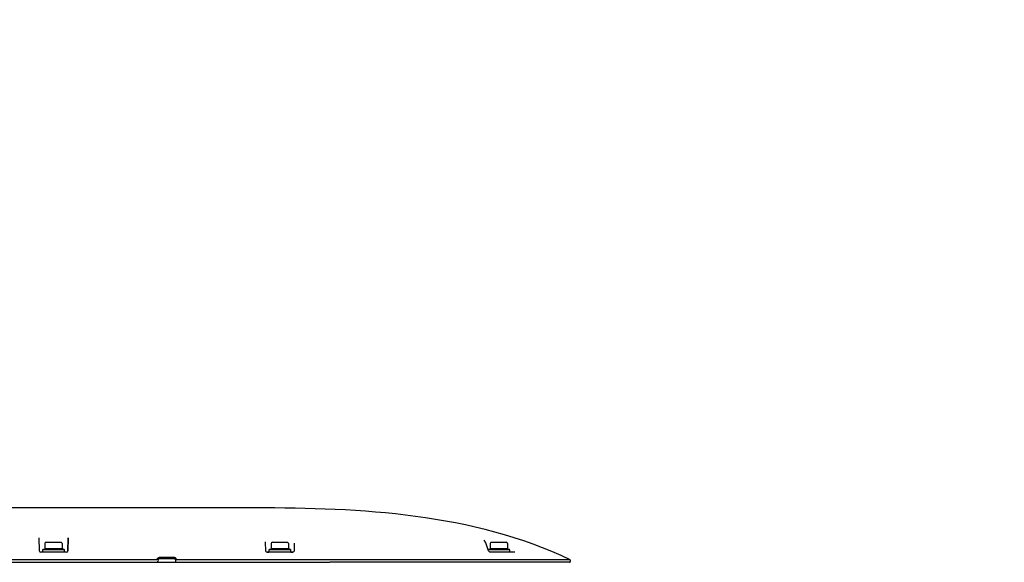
# Model space of a CAD drawing. Header units: millimetres. Extents: x 7426 to 8300, y 124 to 421.
# Tile 101 of 130: x 8190 to 8203, y 229 to 236. Entities that reach past the tile are written whole.
import ezdxf

# ---------------------------------------------------------------- set-up
doc = ezdxf.new("R2010")
doc.units = ezdxf.units.MM
doc.linetypes.add('BANKLINE1', pattern=[5.5, 4, -1.5])
doc.layers.add('00_COMPONENTS', color=7, linetype='BANKLINE1')
doc.layers.add('外形图', color=7, linetype='Continuous')
doc.styles.add('微软雅黑', font='msyh.ttc')
doc.dimstyles.new('尺寸标注_1_30比例', dxfattribs={"dimtxt": 2.1, "dimasz": 1.7, "dimexe": 0.5, "dimexo": 0.4, "dimgap": 0.5, "dimtad": 1, "dimdec": 1, "dimlfac": 30, "dimdsep": 46, "dimtxsty": '微软雅黑', "dimcen": 0.09, "dimadec": 0, "dimazin": 0, "dimtp": 0.01, "dimtm": 0.01, "dimtfac": 1, "dimtdec": 1, "dimtofl": 0, "dimtmove": 0, "dimatfit": 3, "dimfxl": 1, "dimtolj": 1, "dimarcsym": 0})

# ---------------------------------------------------------------- blocks, each defined once
blk = doc.blocks.new('*D1499')
at = {"layer": '00_COMPONENTS', "color": 0, "linetype": 'ByBlock', "lineweight": -2, "ltscale": 20}
for p, q in [((8244.324, 232.208), (8243.268, 232.027)), ((8178.104, 226.661), (8180.122, 226.661))]:
    blk.add_line(p, q, dxfattribs=at)
blk.add_arc((8211.923, 226.661), 32.301, 12.7315, 176.9842, dxfattribs=at)
at = {"layer": '00_COMPONENTS', "color": 0}
for points in [[(8243.152, 233.724), (8243.708, 233.834), (8243.761, 232.112)], [(8179.384, 228.368), (8179.95, 228.353), (8179.622, 226.661)]]:
    blk.add_solid(points, dxfattribs=at)
at = {"layer": 'Defpoints', "color": 0}
for p in [(8224.815, 256.277), (8244.719, 232.276), (8177.704, 226.661), (8211.923, 226.661)]:
    blk.add_point(p, dxfattribs=at)
at = {"layer": '00_COMPONENTS', "color": 0, "insert": (8209.053, 260.43), "char_height": 2.1, "attachment_point": 5, "rotation": 4.8578, "style": '微软雅黑'}
blk.add_mtext('\\A1;-170°', dxfattribs=at)

msp = doc.modelspace()

# ---------------------------------------------------------------- linework, layer by layer
at = {"layer": '外形图', "linetype": 'Continuous'}
for p, q in [((8193.1408, 229.7836), (8187.9736, 229.7841)), ((8190.2869, 229.2152), (8190.2824, 229.3862)), ((8190.2871, 229.2103), (8190.2824, 229.3862)), ((8190.3758, 229.3257), (8190.5725, 229.3257)), ((8190.6612, 229.2103), (8190.6659, 229.3865)), ((8190.6659, 229.3865), (8190.6613, 229.214)), ((8193.2871, 229.2103), (8193.2839, 229.331)), ((8193.3758, 229.3257), (8193.5725, 229.3257)), ((8196.1833, 229.3548), (8196.1833, 229.3549)), ((8196.1835, 229.353), (8196.1833, 229.3549)), ((8196.1887, 229.3426), (8196.1835, 229.353)), ((8196.1887, 229.3427), (8196.1887, 229.3426)), ((8196.1909, 229.3394), (8196.1887, 229.3427)), ((8196.1947, 229.3331), (8196.1909, 229.3394)), ((8196.1961, 229.3306), (8196.1947, 229.3331)), ((8196.2018, 229.3179), (8196.1961, 229.3306)), ((8196.2758, 229.3257), (8196.4725, 229.3257)), ((8190.6446, 229.1941), (8190.3037, 229.1941)), ((8190.3275, 229.2274), (8190.3275, 229.1941)), ((8190.6208, 229.2274), (8190.3275, 229.2274)), ((8190.6208, 229.1941), (8190.3275, 229.1941)), ((8190.3341, 229.2298), (8190.3591, 229.2389)), ((8190.3591, 229.3091), (8190.3591, 229.2389)), ((8190.5891, 229.2389), (8190.3591, 229.2389)), ((8190.5891, 229.3091), (8190.5891, 229.2389)), ((8190.6142, 229.2298), (8190.5891, 229.2389)), ((8190.6208, 229.1941), (8190.6208, 229.2274)), ((8193.6446, 229.1941), (8193.3037, 229.1941)), ((8193.3037, 229.1941), (8193.3275, 229.1941)), ((8193.3275, 229.2274), (8193.3275, 229.1941)), ((8193.6208, 229.2274), (8193.3275, 229.2274)), ((8193.6208, 229.1941), (8193.3275, 229.1941)), ((8193.3341, 229.2298), (8193.3591, 229.2389)), ((8193.3591, 229.3091), (8193.3591, 229.2389)), ((8193.5891, 229.2389), (8193.3591, 229.2389)), ((8193.5891, 229.3091), (8193.5891, 229.2389)), ((8193.6142, 229.2298), (8193.5891, 229.2389)), ((8193.6208, 229.1941), (8193.6208, 229.2274)), ((8193.6208, 229.1941), (8193.6446, 229.1941)), ((8193.664, 229.3161), (8193.6612, 229.2103)), ((8196.2114, 229.2927), (8196.2018, 229.3179)), ((8196.2306, 229.2411), (8196.2114, 229.2927)), ((8196.2407, 229.2134), (8196.2306, 229.2411)), ((8196.2346, 229.23), (8196.2591, 229.2389)), ((8196.5208, 229.2274), (8196.2356, 229.2274)), ((8196.2428, 229.209), (8196.2407, 229.2134)), ((8196.2464, 229.204), (8196.2428, 229.209)), ((8196.2591, 229.3091), (8196.2591, 229.2389)), ((8196.4891, 229.2389), (8196.2591, 229.2389)), ((8196.5208, 229.1941), (8196.2653, 229.1941)), ((8196.5875, 229.1941), (8196.2653, 229.1941)), ((8196.4891, 229.3091), (8196.4891, 229.2389)), ((8196.5142, 229.2298), (8196.4891, 229.2389)), ((8196.5208, 229.1941), (8196.5208, 229.2274)), ((8182.9237, 229.0607), (8194.1359, 229.0607)), ((8191.84, 229.0941), (8183.1037, 229.0941)), ((8191.8584, 229.0945), (8191.8579, 229.077)), ((8192.0731, 229.1225), (8191.8748, 229.1225)), ((8191.875, 229.1107), (8192.0733, 229.1107)), ((8192.0899, 229.0945), (8192.0904, 229.077)), ((8194.1354, 229.0941), (8192.1059, 229.0941)), ((8197.3231, 229.0941), (8194.1356, 229.0941)), ((8197.3231, 229.0607), (8194.1359, 229.0607)), ((8197.3231, 229.0941), (8197.3231, 229.0707))]:
    msp.add_line(p, q, dxfattribs=at)
msp.add_lwpolyline([(8196.2652, 229.1941), (8196.2636, 229.1942), (8196.2572, 229.1959), (8196.2513, 229.1995), (8196.2464, 229.204)], dxfattribs=at)
for centre, radius, start, end in [((8190.3758, 229.3091), 0.0167, 90, 180), ((8190.5725, 229.3091), 0.0167, 0, 90), ((8193.3758, 229.3091), 0.0167, 90, 180), ((8193.5725, 229.3091), 0.0167, 0, 90), ((8196.2758, 229.3091), 0.0167, 90, 180), ((8196.4725, 229.3091), 0.0167, 0, 90), ((8190.3037, 229.2107), 0.0167, 181.5, 270), ((8190.3375, 229.2204), 0.01, 110, 135.55634), ((8190.6108, 229.2204), 0.01, 44.44366, 70), ((8190.6446, 229.2107), 0.0167, 270, 358.5), ((8193.3037, 229.2107), 0.0167, 181.5, 241.75358), ((8193.3037, 229.2107), 0.0167, 181.5, 270), ((8193.3375, 229.2204), 0.01, 110, 135.55634), ((8193.6108, 229.2204), 0.01, 44.44366, 70), ((8193.6446, 229.2107), 0.0167, 270, 358.5), ((8193.6446, 229.2107), 0.0167, 270, 358.5), ((8196.5108, 229.2204), 0.01, 44.44366, 70), ((8191.8412, 229.0774), 0.0167, 270, 358.5), ((8191.875, 229.0941), 0.0167, 90, 178.5), ((8192.0733, 229.0941), 0.0167, 1.5, 90), ((8192.107, 229.0774), 0.0167, 181.5, 270), ((8197.3131, 229.0707), 0.01, 270, 0)]:
    msp.add_arc(centre, radius, start, end, dxfattribs=at)
for points, knots in [([(8197.3231, 229.0941), (8196.6823, 229.4), (8195.2743, 229.7499), (8193.8523, 229.7809), (8193.1408, 229.7836)], [0, 0, 0, 0, 0.4995095, 1, 1, 1, 1]), ([(8191.8446, 229.1011), (8191.8439, 229.0999), (8191.8424, 229.0975), (8191.8409, 229.0952), (8191.84, 229.0941)], [0, 0, 0, 0, 0.5017757, 1, 1, 1, 1]), ([(8191.8547, 229.115), (8191.8525, 229.1131), (8191.8489, 229.1086), (8191.846, 229.1036), (8191.8446, 229.1011)], [0, 0, 0, 0, 0.4958288, 1, 1, 1, 1]), ([(8192.0787, 229.1219), (8192.0778, 229.1221), (8192.0759, 229.1224), (8192.074, 229.1225), (8192.0731, 229.1225)], [0, 0, 0, 0, 0.5039092, 1, 1, 1, 1]), ([(8192.0921, 229.1161), (8192.0901, 229.1176), (8192.0858, 229.12), (8192.0811, 229.1215), (8192.0787, 229.1219)], [0, 0, 0, 0, 0.4980391, 1, 1, 1, 1]), ([(8192.0952, 229.1133), (8192.0947, 229.1138), (8192.0937, 229.1148), (8192.0926, 229.1157), (8192.0921, 229.1161)], [0, 0, 0, 0, 0.4974784, 1, 1, 1, 1]), ([(8192.1033, 229.0994), (8192.1022, 229.1019), (8192.1, 229.1068), (8192.097, 229.1113), (8192.0952, 229.1133)], [0, 0, 0, 0, 0.5042621, 1, 1, 1, 1]), ([(8192.1059, 229.0941), (8192.1054, 229.0949), (8192.1046, 229.0967), (8192.1037, 229.0985), (8192.1033, 229.0994)], [0, 0, 0, 0, 0.4983216, 1, 1, 1, 1])]:
    msp.add_open_spline(points, degree=3, knots=knots, dxfattribs=at)
msp.add_open_spline([(8191.8748, 229.1225), (8191.8677, 229.1225), (8191.86, 229.1198), (8191.8547, 229.115)], degree=3, dxfattribs=at)

# ---------------------------------------------------------------- dimensions: what is measured, and where the dimension line sits
at = {"layer": '00_COMPONENTS', "linetype": 'ByBlock', "ltscale": 20}
dim = msp.add_angular_dim_3p(base=(8224.815, 256.2773), center=(8211.9232, 226.6607), p1=(8177.704, 226.6607), p2=(8244.7185, 232.2758), text='\\A1;-170°', dimstyle='尺寸标注_1_30比例', dxfattribs=at)
dim.commit()
dim.dimension.update_dxf_attribs({"geometry": '*D1499', "text_midpoint": (8209.0532, 260.4305)})

doc.saveas('drawing.dxf')
